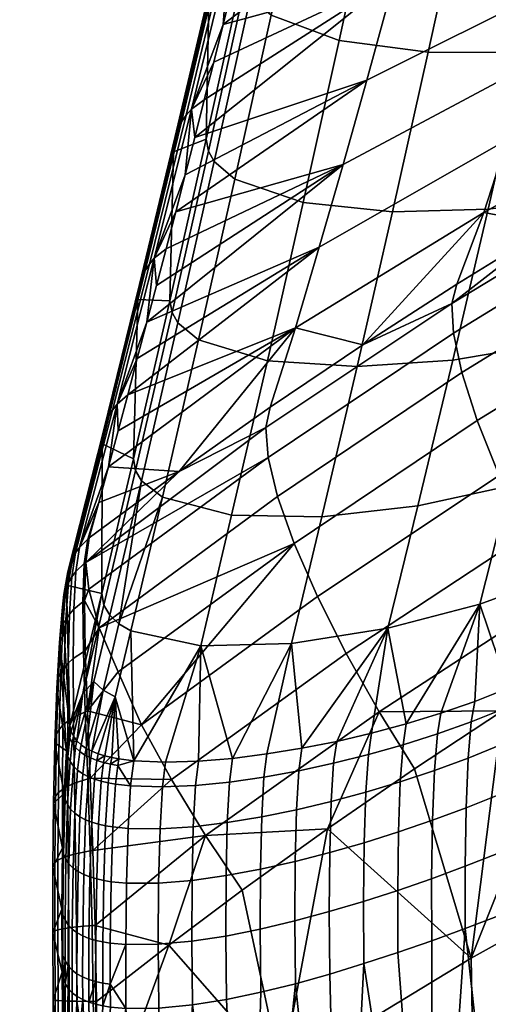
# Model space of a CAD drawing. Header units: millimetres. Extents: x -339 to 339, y -344 to 316.
# Tile 17 of 98: x -232 to -201, y 84 to 149. Entities that reach past the tile are written whole.
import ezdxf

# ---------------------------------------------------------------- set-up
doc = ezdxf.new("R2010")
doc.units = ezdxf.units.MM
doc.header["$MEASUREMENT"] = 0
for name, color, linetype in [('kolecka', 250, 'Continuous'), ('kryt', 7, 'Continuous'), ('sedak', 22, 'Continuous')]:
    doc.layers.add(name, color=color, linetype=linetype)

msp = doc.modelspace()

# ---------------------------------------------------------------- meshes
at = {"layer": 'kolecka'}
mesh = msp.add_polyface(dxfattribs=at)
corners = [(-331.775, -52.977, 25.325), (-296.019, -52.976, 24.883), (-331.679, -52.976, 24.883), (-211.969, 257.281, 33.749), (-211.969, 259.022, 26.578), (-211.969, 256, 26.19), (-211.969, 258.799, 37.702), (-211.969, 260.602, 34.225), (-211.969, 260.858, 41.401), (-211.969, 262.78, 38.816), (-209.246, 257.994, 40.697), (-209.579, 259.51, 44.287), (-211.004, 261.429, 44.538), (-210.802, 259.438, 41.024), (-208.912, 256.72, 36.953), (-210.599, 257.777, 37.301), (-208.579, 255.751, 33.067), (-210.396, 256.53, 33.384), (-208.246, 255.103, 29.083), (-210.193, 255.721, 29.334), (-211.969, 258.799, 37.702), (-211.969, 260.858, 41.401), (-211.969, 257.281, 33.749), (-211.969, 263.349, 44.827), (-209.99, 255.365, 25.213), (-211.907, 255.958, 25.397), (-211.689, 255.888, 24.514), (-211.325, 255.794, 23.69), (-211.969, 256, 26.19), (-210.827, 255.675, 22.942), (-210.207, 255.531, 22.289), (-209.487, 255.365, 21.754), (-208.695, 255.182, 21.355), (-211.213, 258.976, 23.907), (-210.995, 258.929, 23.579), (-211.325, 255.794, 23.69), (-210.827, 255.675, 22.942), (-210.506, 258.742, 22.982), (-209.965, 258.459, 22.472), (-209.396, 258.111, 22.054), (-210.207, 255.531, 22.289), (-211.827, 258.979, 25.382), (-211.907, 255.958, 25.397), (-211.934, 258.994, 25.975), (-211.408, 258.986, 24.255), (-211.689, 255.888, 24.514), (-211.652, 258.977, 24.807), (-209.487, 255.365, 21.754), (-204.969, 261.393, 29.546), (-215.969, 261.077, 27.243), (-215.969, 260.976, 24.996), (-204.969, 260.976, 24.996), (-215.969, 261.077, 22.75), (-215.969, 261.393, 20.447), (-204.969, 261.393, 20.447), (-215.969, 261.393, 29.546), (-217.073, 261.186, 24.997), (-217.073, 261.663, 20.161), (-217.073, 261.663, 29.833)]
mesh.append_faces([[corners[k] for k in face] for face in [(0, 1, 2, 2), (3, 4, 5, 5), (3, 6, 7, 7), (7, 4, 3, 3), (6, 8, 9, 9), (7, 6, 9, 9), (10, 11, 12, 13), (14, 10, 13, 15), (16, 14, 15, 17), (18, 16, 17, 19), (20, 15, 13, 21), (22, 17, 15, 20), (12, 23, 21, 13), (19, 17, 22, 22), (24, 25, 26, 26), (26, 27, 24, 24), (28, 25, 24, 24), (27, 29, 24, 24), (24, 29, 30, 30), (30, 31, 24, 24), (19, 28, 24, 24), (19, 22, 28, 28), (32, 24, 31, 31), (33, 34, 35, 35), (36, 37, 38, 38), (37, 35, 34, 34), (38, 39, 40, 40), (41, 42, 43, 43), (43, 5, 4, 4), (33, 35, 44, 44), (45, 46, 44, 44), (46, 42, 41, 41), (39, 47, 40, 40), (42, 5, 43, 43), (45, 42, 46, 46), (36, 35, 37, 37), (40, 36, 38, 38), (45, 44, 35, 35), (48, 49, 50, 51), (51, 52, 53, 54), (48, 55, 49, 49), (52, 51, 50, 50), (56, 52, 50, 50), (57, 53, 52, 56), (56, 50, 49, 49), (49, 58, 56, 56)]])
at = {"layer": 'kryt'}
mesh = msp.add_polyface(dxfattribs=at)
corners = [(-158.775, 75.704, 416.879), (-154, 81.939, 415.63), (-145.104, 77.299, 411.306), (-149.541, 71.369, 412.424), (-162.715, 68.903, 418.027), (-153.196, 64.92, 413.45), (-171.824, 72.785, 423.14), (-167.618, 79.913, 421.867), (-180.248, 76.438, 428.556), (-175.799, 83.861, 427.159), (-156.052, 58.075, 414.348), (-143.301, 60.851, 409.448), (-145.916, 54.415, 410.239), (-165.798, 61.671, 419.035), (-175.121, 65.186, 424.261), (-183.738, 68.507, 429.789), (-192.496, 71.957, 436.147), (-188.813, 80.223, 434.793), (-158.119, 50.956, 415.091), (-147.804, 47.73, 410.889), (-168.035, 54.135, 419.874), (-177.518, 57.255, 425.199), (-186.277, 60.212, 430.824), (-195.177, 63.294, 437.287), (-169.475, 46.417, 420.525), (-159.444, 43.673, 415.662), (-179.062, 49.118, 425.931), (-187.916, 51.688, 431.638), (-196.905, 54.376, 438.189), (-188.715, 43.059, 432.216), (-179.814, 40.896, 426.445), (-197.748, 45.328, 438.837), (-163.574, 85.102, 420.733), (-171.636, 85, 425), (-165, 85, 421.438), (-182.993, 85, 431.847), (-199.396, 80.28, 442.624), (-197.034, 85, 441.754), (-203.146, 70.285, 444.171), (-201.432, 75.37, 443.431), (-192.439, 85, 438.326), (-187.76, 85, 435.023), (-206.848, 48.456, 446.336), (-206.39, 54.11, 445.925), (-205.622, 59.642, 445.423), (-204.542, 65.038, 444.836), (-206.188, 56.111, 449.963), (-205.622, 59.642, 445.423), (-206.39, 54.11, 445.925), (-206.704, 50.995, 450.286), (-206.848, 48.456, 446.336), (-205.404, 61.188, 449.574), (-206.963, 45.855, 450.542), (-204.542, 65.038, 444.836), (-204.338, 66.209, 449.116), (-203.146, 70.285, 444.171), (-201.37, 75.863, 448.017), (-199.396, 80.28, 442.624), (-201.432, 75.37, 443.431), (-199.447, 80.503, 447.376), (-197.034, 85, 441.754), (-202.998, 71.093, 448.598)]
mesh.append_faces([[corners[k] for k in face] for face in [(0, 1, 2, 3), (4, 0, 3, 5), (6, 7, 0, 4), (8, 9, 7, 6), (10, 5, 11, 12), (13, 4, 5, 10), (14, 6, 4, 13), (15, 8, 6, 14), (16, 17, 8, 15), (18, 10, 12, 19), (20, 13, 10, 18), (21, 14, 13, 20), (22, 15, 14, 21), (23, 16, 15, 22), (24, 20, 18, 25), (26, 21, 20, 24), (27, 22, 21, 26), (28, 23, 22, 27), (29, 27, 26, 30), (31, 28, 27, 29), (0, 32, 1, 1), (32, 0, 7, 7), (33, 34, 7, 7), (7, 9, 33, 33), (8, 35, 9, 9), (34, 32, 7, 7), (36, 37, 17, 17), (8, 17, 35, 35), (16, 23, 38, 39), (17, 16, 39, 36), (40, 41, 17, 17), (28, 31, 42, 43), (23, 28, 44, 45), (23, 45, 38, 38), (28, 43, 44, 44), (46, 47, 48, 48), (49, 48, 50, 50), (48, 49, 46, 46), (47, 46, 51, 51), (49, 50, 52, 52), (51, 53, 47, 47), (54, 55, 53, 53), (56, 57, 58, 58), (59, 60, 57, 57), (61, 58, 55, 55), (55, 54, 61, 61), (57, 56, 59, 59), (56, 58, 61, 61), (51, 54, 53, 53)]])
at = {"layer": 'sedak'}
mesh = msp.add_polyface(dxfattribs=at)
corners = [(-194.465, 157.835, 596.086), (-206.867, 152.073, 597.794), (-205.033, 159.047, 627.113), (-192.646, 164.447, 625.695), (-196.299, 151.491, 566.432), (-208.717, 145.286, 568.441), (-183.572, 157.323, 564.543), (-181.777, 163.25, 594.478), (-197.854, 146.338, 541.406), (-210.286, 139.702, 543.673), (-185.096, 152.577, 539.274), (-172.036, 158.406, 537.281), (-170.563, 162.774, 562.776), (-186.623, 148.039, 513.978), (-199.414, 141.352, 516.355), (-173.514, 154.286, 511.756), (-188.154, 143.688, 488.659), (-200.978, 136.518, 491.283), (-174.996, 150.387, 486.207), (-183.633, 143.016, 463.213), (-190.088, 139.401, 464.409), (-196.465, 135.657, 465.648), (-177.105, 146.501, 462.06), (-170.275, 149.969, 460.913), (-190.443, 138.179, 459.921), (-177.482, 145.347, 457.491), (-177.477, 143.452, 452.922), (-190.396, 136.253, 455.445), (-192.264, 147.699, 672.91), (-186.8, 148.764, 672.804), (-184.438, 159.26, 712.602), (-189.904, 158.305, 712.795), (-198.337, 147.101, 672.64), (-195.973, 157.832, 712.664), (-204.649, 147.12, 672.004), (-202.276, 157.983, 712.202), (-194.613, 137.537, 632.907), (-189.156, 138.769, 632.877), (-200.688, 136.752, 632.514), (-207.012, 136.578, 631.719), (-181.6, 150.275, 672.334), (-177.713, 151.645, 671.782), (-176.523, 156.73, 691.675), (-179.232, 160.67, 712.088), (-175.339, 161.968, 711.529), (-183.973, 140.437, 632.437), (-180.104, 141.922, 631.886), (-178.906, 146.711, 651.852), (-181.304, 137.274, 611.886), (-160.283, 149.699, 631.769)]
mesh.append_faces([[corners[k] for k in face] for face in [(0, 1, 2, 3), (4, 5, 1, 0), (6, 4, 0, 7), (8, 9, 5, 4), (10, 8, 4, 6), (11, 10, 6, 12), (13, 14, 8, 10), (15, 13, 10, 11), (16, 17, 14, 13), (18, 16, 13, 15), (19, 16, 18, 18), (20, 21, 16, 16), (18, 22, 19, 19), (20, 16, 19, 19), (18, 23, 22, 22), (24, 25, 26, 27), (25, 24, 20, 19), (19, 22, 25, 25), (28, 29, 30, 31), (32, 28, 31, 33), (34, 32, 33, 35), (36, 37, 29, 28), (38, 36, 28, 32), (39, 38, 32, 34), (40, 41, 42, 42), (43, 42, 44, 44), (45, 46, 47, 47), (40, 47, 41, 41), (40, 43, 30, 29), (40, 42, 43, 43), (29, 37, 45, 40), (47, 40, 45, 45), (48, 49, 46, 46)]])
mesh = msp.add_polyface(dxfattribs=at)
corners = [(-219.161, 150.489, 632.271), (-216.929, 152.258, 669.013), (-216.816, 160.658, 671.887), (-219.331, 141.364, 628.372), (-221.512, 140.527, 592.603), (-217.591, 151.479, 621.345), (-216.97, 154.005, 631.247), (-205.033, 159.047, 627.113), (-206.867, 152.073, 597.794), (-218.214, 148.966, 611.44), (-220.096, 141.493, 581.71), (-219.467, 143.972, 591.623), (-218.84, 146.463, 601.533), (-208.717, 145.286, 568.441), (-220.727, 139.025, 571.795), (-220.673, 142.959, 591.95), (-218.269, 152.998, 631.582), (-217.89, 153.391, 631.46), (-220.32, 143.351, 591.831), (-220.972, 142.525, 592.076), (-218.587, 152.558, 631.713), (-221.209, 142.056, 592.206), (-218.84, 152.08, 631.849), (-221.382, 141.561, 592.339), (-219.023, 151.57, 631.989), (-216.352, 156.541, 641.146), (-216.674, 161.777, 671.589), (-210.538, 147.898, 671.079), (-204.649, 147.12, 672.004), (-202.276, 157.983, 712.202), (-208.154, 158.885, 711.46), (-215.048, 149.569, 670.01), (-212.654, 160.648, 710.538), (-216.406, 150.779, 669.486), (-214.01, 161.884, 710.058), (-212.918, 137.178, 630.625), (-207.012, 136.578, 631.719), (-217.443, 138.719, 629.42), (-218.807, 139.893, 628.856), (-219.187, 140.59, 628.601), (-216.784, 151.484, 669.241)]
mesh.append_faces([[corners[k] for k in face] for face in [(0, 1, 2, 2), (3, 1, 0, 0), (0, 4, 3, 3), (5, 6, 7, 7), (7, 8, 9, 9), (8, 10, 11, 11), (8, 11, 12, 12), (8, 12, 9, 9), (13, 10, 8, 8), (14, 10, 13, 13), (9, 5, 7, 7), (15, 16, 17, 18), (19, 20, 16, 15), (21, 22, 20, 19), (23, 24, 22, 21), (6, 17, 25, 25), (5, 17, 6, 6), (12, 18, 9, 9), (10, 18, 11, 11), (11, 18, 12, 12), (9, 17, 5, 5), (10, 14, 18, 18), (9, 18, 17, 17), (2, 26, 24, 0), (23, 4, 0, 24), (27, 28, 29, 30), (31, 27, 30, 32), (33, 31, 32, 34), (35, 36, 28, 27), (37, 35, 27, 31), (38, 37, 31, 33), (39, 38, 33, 40), (39, 40, 1, 3)]])
mesh = msp.add_polyface(dxfattribs=at)
corners = [(-199.414, 141.352, 516.355), (-211.86, 134.239, 518.883), (-210.286, 139.702, 543.673), (-197.854, 146.338, 541.406), (-200.978, 136.518, 491.283), (-213.437, 128.89, 494.074), (-221.358, 136.568, 561.877), (-208.717, 145.286, 568.441), (-223.261, 129.27, 532.105), (-208.974, 127.78, 468.255), (-188.154, 143.688, 488.659), (-196.465, 135.657, 465.648), (-221.133, 119.387, 471.031), (-215.099, 123.648, 469.622), (-202.761, 131.783, 466.93), (-201.412, 122.76, 450.26), (-188.953, 130.386, 447.374), (-187.581, 126.656, 444.18), (-199.955, 119.132, 447.128), (-202.437, 125.94, 453.993), (-189.902, 133.631, 451.191), (-202.992, 128.543, 458.15), (-190.396, 136.253, 455.445), (-203.087, 130.495, 462.529), (-190.443, 138.179, 459.921), (-213.518, 114.641, 453.334), (-211.979, 111.123, 450.265), (-214.616, 117.749, 456.98), (-215.237, 120.326, 461.036), (-215.385, 122.298, 465.313), (-190.088, 139.401, 464.409), (-203.023, 126.766, 592.292), (-196.946, 127.793, 592.796), (-194.613, 137.537, 632.907), (-200.688, 136.752, 632.514), (-209.362, 126.343, 591.352), (-207.012, 136.578, 631.719), (-215.292, 126.718, 590.102), (-212.918, 137.178, 630.625), (-219.84, 128.094, 588.769), (-217.443, 138.719, 629.42), (-199.257, 118.445, 552.589), (-193.829, 120.162, 552.682), (-191.502, 129.245, 592.832), (-205.337, 117.125, 551.984), (-211.696, 116.405, 550.909), (-217.657, 116.51, 549.514), (-201.235, 110.63, 517.64), (-195.826, 112.606, 517.779), (-207.319, 109.026, 516.953)]
mesh.append_faces([[corners[k] for k in face] for face in [(0, 1, 2, 3), (4, 5, 1, 0), (6, 7, 2, 2), (1, 8, 2, 2), (9, 5, 4, 4), (10, 11, 4, 4), (12, 5, 13, 13), (14, 4, 11, 11), (9, 4, 14, 14), (13, 5, 9, 9), (15, 16, 17, 18), (19, 20, 16, 15), (21, 22, 20, 19), (23, 24, 22, 21), (25, 15, 18, 26), (27, 19, 15, 25), (28, 21, 19, 27), (29, 23, 21, 28), (30, 24, 11, 11), (14, 11, 23, 23), (23, 11, 24, 24), (23, 9, 14, 14), (23, 29, 13, 9), (31, 32, 33, 34), (35, 31, 34, 36), (37, 35, 36, 38), (39, 37, 38, 40), (41, 42, 43, 32), (44, 41, 32, 31), (45, 44, 31, 35), (46, 45, 35, 37), (47, 48, 42, 41), (49, 47, 41, 44)]])
mesh = msp.add_polyface(dxfattribs=at)
corners = [(-221.739, 130.688, 587.673), (-219.331, 141.364, 628.372), (-221.512, 140.527, 592.603), (-224.152, 120.231, 546.918), (-223.866, 130.771, 552.883), (-213.437, 128.89, 494.074), (-225.167, 122.08, 502.307), (-224.531, 124.464, 512.242), (-211.86, 134.239, 518.883), (-223.896, 126.861, 522.175), (-210.286, 139.702, 543.673), (-223.261, 129.27, 532.105), (-222.626, 131.691, 542.031), (-221.991, 134.124, 551.955), (-208.717, 145.286, 568.441), (-221.358, 136.568, 561.877), (-220.727, 139.025, 571.795), (-223.096, 133.111, 552.271), (-220.673, 142.959, 591.95), (-220.32, 143.351, 591.831), (-222.772, 133.498, 552.157), (-223.369, 132.685, 552.39), (-220.972, 142.525, 592.076), (-223.588, 132.23, 552.513), (-221.209, 142.056, 592.206), (-223.747, 131.754, 552.638), (-221.382, 141.561, 592.339), (-225.53, 123.458, 512.544), (-225.237, 123.838, 512.436), (-225.777, 123.045, 512.656), (-225.975, 122.607, 512.772), (-226.118, 122.152, 512.888), (-226.226, 121.221, 513.114), (-221.212, 129.225, 588.167), (-219.84, 128.094, 588.769), (-217.443, 138.719, 629.42), (-218.807, 139.893, 628.856), (-221.594, 129.913, 587.904), (-219.187, 140.59, 628.601), (-224.005, 119.453, 547.151)]
mesh.append_faces([[corners[k] for k in face] for face in [(0, 1, 2, 2), (3, 0, 4, 4), (2, 4, 0, 0), (5, 6, 7, 7), (8, 7, 9, 9), (10, 11, 12, 12), (10, 12, 13, 13), (11, 8, 9, 9), (14, 15, 16, 16), (15, 10, 13, 13), (8, 5, 7, 7), (17, 18, 19, 20), (21, 22, 18, 17), (23, 24, 22, 21), (25, 26, 24, 23), (27, 17, 20, 28), (29, 21, 17, 27), (30, 23, 21, 29), (31, 25, 23, 30), (20, 15, 13, 13), (12, 20, 13, 13), (9, 28, 11, 11), (7, 28, 9, 9), (11, 20, 12, 12), (20, 16, 15, 15), (11, 28, 20, 20), (20, 19, 16, 16), (25, 4, 2, 26), (31, 32, 4, 25), (33, 34, 35, 36), (37, 33, 36, 38), (1, 0, 37, 38), (39, 37, 0, 3)]])
mesh = msp.add_polyface(dxfattribs=at)
corners = [(-226.249, 111.335, 511.517), (-224.152, 120.231, 546.918), (-226.226, 121.221, 513.114), (-223.866, 130.771, 552.883), (-228.589, 111.879, 473.296), (-213.437, 128.89, 494.074), (-225.803, 119.707, 492.369), (-225.167, 122.08, 502.307), (-221.133, 119.387, 471.031), (-226.438, 117.346, 482.428), (-227.073, 114.998, 472.483), (-215.237, 120.326, 461.036), (-214.616, 117.749, 456.98), (-226.414, 109.063, 460.149), (-227.103, 111.605, 464.101), (-215.385, 122.298, 465.313), (-227.305, 113.375, 467.736), (-213.518, 114.641, 453.334), (-215.099, 123.648, 469.622), (-227.972, 114.007, 472.769), (-225.53, 123.458, 512.544), (-225.237, 123.838, 512.436), (-227.71, 114.375, 472.669), (-228.192, 113.61, 472.874), (-225.777, 123.045, 512.656), (-228.368, 113.192, 472.98), (-225.975, 122.607, 512.772), (-228.495, 112.759, 473.087), (-226.118, 122.152, 512.888), (-224.531, 124.464, 512.242), (-227.174, 114.919, 472.509), (-227.406, 113.299, 467.774), (-227.952, 112.779, 468.028), (-222.238, 117.692, 548.061), (-217.657, 116.51, 549.514), (-215.292, 126.718, 590.102), (-219.84, 128.094, 588.769), (-223.62, 118.773, 547.424), (-221.212, 129.225, 588.167), (-224.005, 119.453, 547.151), (-221.594, 129.913, 587.904), (-225.11, 109.316, 512.35), (-226.102, 110.553, 511.751), (-225.713, 109.882, 512.031)]
mesh.append_faces([[corners[k] for k in face] for face in [(0, 1, 2, 2), (3, 2, 1, 1), (4, 0, 2, 2), (5, 6, 7, 7), (8, 9, 6, 6), (9, 8, 10, 10), (5, 8, 6, 6), (11, 12, 13, 14), (15, 11, 16, 16), (11, 14, 16, 16), (13, 12, 17, 17), (8, 18, 15, 15), (16, 8, 15, 15), (8, 16, 10, 10), (19, 20, 21, 22), (23, 24, 20, 19), (25, 26, 24, 23), (27, 28, 26, 25), (7, 21, 29, 29), (9, 22, 6, 6), (30, 9, 10, 10), (10, 16, 31, 30), (6, 21, 7, 7), (30, 22, 9, 9), (31, 32, 22, 30), (2, 28, 27, 4), (22, 21, 6, 6), (33, 34, 35, 36), (37, 33, 36, 38), (39, 37, 38, 40), (37, 41, 33, 33), (42, 43, 37, 39), (42, 39, 1, 0)]])
mesh = msp.add_polyface(dxfattribs=at)
corners = [(-227.195, 103.56, 456.552), (-225.165, 106.154, 456.659), (-223.626, 102.636, 453.59), (-226.414, 109.063, 460.149), (-213.518, 114.641, 453.334), (-211.979, 111.123, 450.265), (-227.013, 99.104, 454.239), (-227.333, 107.531, 459.627), (-227.383, 110.852, 463.394), (-227.305, 113.375, 467.736), (-227.103, 111.605, 464.101), (-227.493, 110.779, 463.447), (-227.406, 113.299, 467.774), (-227.34, 103.503, 456.632), (-227.459, 107.464, 459.695), (-224.318, 108.849, 512.699), (-219.701, 107.855, 514.252), (-217.657, 116.51, 549.514), (-222.238, 117.692, 548.061), (-225.11, 109.316, 512.35), (-223.62, 118.773, 547.424), (-225.713, 109.882, 512.031), (-226.761, 105.498, 494.32), (-226.154, 104.942, 494.645), (-225.358, 104.49, 495.002), (-224.118, 100.259, 480.876), (-227.27, 101.081, 478.323), (-226.892, 100.888, 478.738), (-217.609, 100.42, 483.743), (-213.703, 108.014, 515.767), (-226.102, 110.553, 511.751), (-227.499, 104.719, 488.16), (-226.249, 111.335, 511.517), (-219.851, 100.23, 482.967), (-222.031, 100.164, 482.015), (-227.606, 101.31, 477.89), (-227.894, 101.579, 477.44), (-226.479, 100.727, 479.135), (-226.04, 100.592, 479.515), (-228.351, 102.604, 476.074)]
mesh.append_faces([[corners[k] for k in face] for face in [(0, 1, 2, 2), (1, 0, 3, 3), (4, 1, 3, 3), (4, 2, 1, 1), (4, 5, 2, 2), (6, 0, 2, 2), (7, 3, 0, 0), (8, 3, 7, 7), (9, 10, 8, 8), (10, 3, 8, 8), (9, 8, 11, 12), (7, 0, 13, 14), (8, 7, 14, 11), (15, 16, 17, 18), (19, 20, 21, 21), (18, 19, 15, 15), (22, 23, 19, 21), (23, 24, 15, 19), (16, 15, 25, 25), (15, 24, 25, 25), (26, 23, 22, 22), (23, 27, 24, 24), (28, 29, 16, 16), (21, 30, 31, 22), (31, 30, 32, 32), (28, 16, 33, 33), (34, 16, 25, 25), (33, 16, 34, 34), (22, 35, 26, 26), (26, 27, 23, 23), (22, 36, 35, 35), (37, 38, 24, 24), (22, 31, 36, 36), (32, 39, 31, 31)]])
mesh = msp.add_polyface(dxfattribs=at)
corners = [(-201.824, 87.195, 444.694), (-205.573, 99.722, 445.377), (-199.745, 103.563, 443.782), (-210.072, 107.353, 447.89), (-198.138, 115.224, 444.72), (-196.061, 111.22, 443.093), (-207.9, 103.5, 446.264), (-211.979, 111.123, 450.265), (-199.955, 119.132, 447.128), (-221.64, 99.013, 451.249), (-219.383, 95.319, 449.622), (-223.626, 102.636, 453.59), (-211.314, 95.767, 447.018), (-213.703, 108.014, 515.767), (-207.319, 109.026, 516.953), (-205.337, 117.125, 551.984), (-211.696, 116.405, 550.909), (-219.701, 107.855, 514.252), (-217.657, 116.51, 549.514), (-208.399, 102.08, 485.343), (-206.104, 102.699, 485.454), (-201.235, 110.63, 517.64), (-210.709, 101.542, 485.135), (-201.583, 104.191, 485.465), (-199.372, 105.069, 485.386), (-203.827, 103.402, 485.488), (-213.022, 101.084, 484.812), (-215.331, 100.71, 484.353), (-217.609, 100.42, 483.743), (-204.246, 99.625, 478.142), (-202.012, 100.443, 478.083), (-201.812, 102.845, 481.477), (-204.052, 102.042, 481.513), (-206.506, 98.874, 478.132), (-206.321, 101.318, 481.485), (-208.784, 98.191, 478.038), (-208.61, 100.671, 481.376), (-211.074, 97.573, 477.85), (-210.912, 100.098, 481.172), (-213.371, 97.025, 477.555), (-213.219, 99.601, 480.856), (-202.146, 97.151, 475.573), (-199.943, 98.036, 475.409), (-199.807, 101.33, 477.955), (-204.373, 96.324, 475.662), (-215.522, 99.186, 480.411), (-217.801, 98.856, 479.822)]
mesh.append_faces([[corners[k] for k in face] for face in [(0, 1, 2, 2), (3, 4, 5, 6), (7, 8, 4, 3), (9, 3, 6, 10), (11, 7, 3, 9), (12, 6, 1, 1), (1, 6, 2, 2), (13, 14, 15, 16), (17, 13, 16, 18), (19, 20, 14, 14), (14, 20, 21, 21), (22, 19, 14, 14), (23, 24, 21, 21), (21, 20, 25, 25), (25, 23, 21, 21), (26, 13, 27, 27), (27, 13, 28, 28), (26, 14, 13, 13), (14, 26, 22, 22), (29, 30, 31, 32), (33, 29, 32, 34), (35, 33, 34, 36), (37, 35, 36, 38), (39, 37, 38, 40), (41, 42, 43, 30), (44, 41, 30, 29), (25, 32, 31, 23), (20, 34, 32, 25), (22, 38, 36, 19), (19, 36, 34, 20), (27, 45, 40, 26), (28, 46, 45, 27), (26, 40, 38, 22)]])
mesh = msp.add_polyface(dxfattribs=at)
corners = [(-201.824, 87.195, 444.694), (-199.745, 103.563, 443.782), (-193.833, 107.29, 442.234), (-196.061, 111.22, 443.093), (-183.885, 118.472, 440.113), (-187.84, 110.902, 440.733), (-207.9, 103.5, 446.264), (-190.236, 115.25, 517.318), (-195.072, 107.081, 485.013), (-192.997, 108.195, 484.711), (-190.957, 109.365, 484.336), (-195.826, 112.606, 517.779), (-199.372, 105.069, 485.386), (-201.235, 110.63, 517.64), (-197.2, 106.034, 485.241), (-193.415, 104.395, 477.113), (-191.375, 105.555, 476.696), (-191.186, 107.995, 480.247), (-193.225, 106.829, 480.637), (-195.498, 103.305, 477.468), (-195.302, 105.725, 480.96), (-197.631, 102.283, 477.752), (-197.431, 104.689, 481.211), (-199.807, 101.33, 477.955), (-199.604, 103.728, 481.38), (-202.012, 100.443, 478.083), (-201.812, 102.845, 481.477), (-193.544, 101.052, 474.448), (-191.504, 102.2, 473.999), (-195.631, 99.98, 474.841), (-197.767, 98.977, 475.165), (-199.943, 98.036, 475.409), (-193.604, 97.088, 472.847), (-191.562, 98.212, 472.372), (-195.693, 96.046, 473.273), (-189.09, 109.831, 481.305), (-188.938, 110.553, 483.905), (-201.583, 104.191, 485.465), (-189.229, 108.684, 478.854), (-189.35, 107.122, 476.647), (-189.52, 102.944, 473.254), (-189.447, 105.19, 474.758), (-189.564, 100.46, 472.18), (-189.58, 97.823, 471.563)]
mesh.append_faces([[corners[k] for k in face] for face in [(0, 1, 2, 2), (3, 4, 5, 2), (1, 3, 2, 2), (1, 6, 3, 3), (7, 8, 9, 9), (9, 10, 7, 7), (8, 7, 11, 11), (12, 11, 13, 13), (14, 11, 12, 12), (11, 14, 8, 8), (15, 16, 17, 18), (19, 15, 18, 20), (21, 19, 20, 22), (23, 21, 22, 24), (25, 23, 24, 26), (27, 28, 16, 15), (29, 27, 15, 19), (30, 29, 19, 21), (31, 30, 21, 23), (32, 33, 28, 27), (34, 32, 27, 29), (35, 36, 10, 10), (8, 20, 18, 9), (9, 18, 17, 10), (12, 24, 22, 14), (14, 22, 20, 8), (37, 26, 24, 12), (35, 10, 17, 17), (38, 17, 16, 39), (38, 35, 17, 17), (28, 40, 41, 41), (33, 42, 40, 28), (33, 43, 42, 42), (41, 16, 28, 28)]])
mesh = msp.add_polyface(dxfattribs=at)
corners = [(-228.351, 102.604, 476.074), (-228.832, 110.42, 469.15), (-229.042, 108.093, 465.418), (-229.214, 105.042, 462.247), (-228.571, 100.928, 472.259), (-228.589, 111.879, 473.296), (-226.249, 111.335, 511.517), (-229.342, 101.442, 459.711), (-228.218, 112.429, 468.195), (-227.972, 114.007, 472.769), (-227.71, 114.375, 472.669), (-227.952, 112.779, 468.028), (-228.441, 112.054, 468.373), (-228.192, 113.61, 472.874), (-228.618, 111.659, 468.56), (-228.368, 113.192, 472.98), (-228.744, 111.251, 468.754), (-228.495, 112.759, 473.087), (-228.379, 109.962, 464.031), (-228.088, 110.288, 463.798), (-228.623, 109.614, 464.281), (-228.816, 109.248, 464.548), (-228.953, 108.869, 464.827), (-228.465, 106.726, 460.434), (-228.134, 107.019, 460.14), (-228.743, 106.414, 460.753), (-228.962, 106.086, 461.094), (-229.116, 105.746, 461.457), (-228.494, 102.876, 457.503), (-228.115, 103.125, 457.156), (-228.812, 102.612, 457.879), (-229.061, 102.333, 458.288), (-229.235, 102.043, 458.728), (-227.493, 110.779, 463.447), (-227.406, 113.299, 467.774), (-227.34, 103.503, 456.632), (-227.459, 107.464, 459.695), (-227.499, 104.719, 488.16), (-228.276, 102.229, 476.522), (-228.12, 101.886, 476.98), (-227.894, 101.579, 477.44), (-228.359, 101.787, 475.106)]
mesh.append_faces([[corners[k] for k in face] for face in [(0, 1, 2, 2), (2, 3, 4, 4), (1, 0, 5, 5), (0, 6, 5, 5), (3, 7, 4, 4), (0, 2, 4, 4), (8, 9, 10, 11), (12, 13, 9, 8), (14, 15, 13, 12), (16, 17, 15, 14), (18, 8, 11, 19), (20, 12, 8, 18), (21, 14, 12, 20), (22, 16, 14, 21), (23, 18, 19, 24), (25, 20, 18, 23), (26, 21, 20, 25), (27, 22, 21, 26), (28, 23, 24, 29), (30, 25, 23, 28), (31, 26, 25, 30), (32, 27, 26, 31), (33, 19, 11, 34), (35, 29, 24, 36), (36, 24, 19, 33), (16, 1, 5, 17), (22, 2, 1, 16), (32, 7, 3, 27), (27, 3, 2, 22), (37, 0, 38, 38), (37, 38, 39, 39), (37, 39, 40, 40), (0, 41, 38, 38)]])
mesh = msp.add_polyface(dxfattribs=at)
corners = [(-211.314, 95.767, 447.018), (-205.573, 99.722, 445.377), (-201.824, 87.195, 444.694), (-193.833, 107.29, 442.234), (-188.922, 94.374, 441.253), (-219.383, 95.319, 449.622), (-216.966, 91.701, 448.705), (-207.9, 103.5, 446.264), (-189.481, 86.07, 471.588), (-189.567, 95.125, 471.397), (-191.549, 93.931, 471.895), (-215.665, 96.556, 477.136), (-213.371, 97.025, 477.555), (-213.219, 99.601, 480.856), (-215.522, 99.186, 480.411), (-217.942, 96.172, 476.582), (-217.801, 98.856, 479.822), (-206.625, 95.555, 475.674), (-204.373, 96.324, 475.662), (-204.246, 99.625, 478.142), (-206.506, 98.874, 478.132), (-208.893, 94.844, 475.601), (-208.784, 98.191, 478.038), (-211.172, 94.191, 475.434), (-211.074, 97.573, 477.85), (-213.459, 93.603, 475.164), (-215.745, 93.09, 474.778), (-218.021, 92.664, 474.264), (-197.831, 95.073, 473.631), (-195.693, 96.046, 473.273), (-195.631, 99.98, 474.841), (-197.767, 98.977, 475.165), (-200.01, 94.156, 473.91), (-199.943, 98.036, 475.409), (-202.209, 93.285, 474.104), (-202.146, 97.151, 475.573), (-204.433, 92.461, 474.216), (-206.675, 91.685, 474.244), (-208.934, 90.959, 474.183), (-211.204, 90.284, 474.029), (-213.481, 89.668, 473.777), (-215.76, 89.125, 473.416), (-218.035, 88.67, 472.936), (-193.604, 97.088, 472.847), (-193.591, 92.839, 472.38), (-191.562, 98.212, 472.372), (-197.828, 90.899, 473.196), (-195.686, 91.834, 472.821), (-200.009, 90.013, 473.492), (-204.425, 88.351, 473.82), (-202.207, 89.164, 473.7), (-208.911, 86.844, 473.791), (-206.661, 87.576, 473.851), (-211.172, 86.154, 473.639), (-189.58, 97.823, 471.563)]
mesh.append_faces([[corners[k] for k in face] for face in [(0, 1, 2, 2), (2, 3, 4, 4), (5, 0, 6, 6), (5, 7, 0, 0), (8, 9, 10, 10), (11, 12, 13, 14), (15, 11, 14, 16), (17, 18, 19, 20), (21, 17, 20, 22), (23, 21, 22, 24), (25, 23, 24, 12), (26, 25, 12, 11), (27, 26, 11, 15), (28, 29, 30, 31), (32, 28, 31, 33), (34, 32, 33, 35), (36, 34, 35, 18), (37, 36, 18, 17), (38, 37, 17, 21), (39, 38, 21, 23), (40, 39, 23, 25), (41, 40, 25, 26), (42, 41, 26, 27), (43, 44, 10, 45), (28, 46, 47, 29), (32, 48, 46, 28), (29, 47, 44, 43), (36, 49, 50, 34), (38, 51, 52, 37), (37, 52, 49, 36), (39, 53, 51, 38), (34, 50, 48, 32), (10, 9, 54, 54), (54, 45, 10, 10)]])
mesh = msp.add_polyface(dxfattribs=at)
corners = [(-226.828, 94.326, 452.691), (-221.64, 99.013, 451.249), (-219.383, 95.319, 449.622), (-227.013, 99.104, 454.239), (-223.626, 102.636, 453.59), (-227.195, 103.56, 456.552), (-227.178, 99.061, 454.326), (-227.34, 103.503, 456.632), (-227.013, 94.298, 452.779), (-225.582, 100.481, 479.879), (-225.358, 104.49, 495.002), (-226.04, 100.592, 479.515), (-225.107, 100.389, 480.226), (-224.118, 100.259, 480.876), (-226.479, 100.727, 479.135), (-226.892, 100.888, 478.738), (-220.191, 95.894, 475.877), (-217.942, 96.172, 476.582), (-217.801, 98.856, 479.822), (-220.047, 98.628, 479.074), (-222.393, 95.749, 475.002), (-222.237, 98.529, 478.153), (-224.51, 95.779, 473.933), (-224.339, 98.597, 477.043), (-225.516, 95.884, 473.311), (-225.336, 98.717, 476.403), (-225.997, 95.966, 472.974), (-225.814, 98.805, 476.06), (-226.462, 96.072, 472.62), (-226.275, 98.914, 475.699), (-226.904, 96.202, 472.246), (-226.716, 99.047, 475.321), (-227.318, 96.363, 471.853), (-227.129, 99.208, 474.925), (-219.851, 100.23, 482.967), (-217.609, 100.42, 483.743), (-222.031, 100.164, 482.015), (-225.191, 99.95, 478.809), (-226.126, 100.152, 478.1), (-225.667, 100.041, 478.463), (-226.565, 100.285, 477.721), (-226.978, 100.446, 477.324), (-227.27, 101.081, 478.323), (-227.355, 100.639, 476.909)]
mesh.append_faces([[corners[k] for k in face] for face in [(0, 1, 2, 2), (1, 3, 4, 4), (0, 3, 1, 1), (5, 3, 6, 7), (3, 0, 8, 6), (9, 10, 11, 11), (12, 10, 9, 9), (13, 10, 12, 12), (14, 10, 15, 15), (16, 17, 18, 19), (20, 16, 19, 21), (22, 20, 21, 23), (24, 22, 23, 25), (26, 24, 25, 27), (28, 26, 27, 29), (30, 28, 29, 31), (32, 30, 31, 33), (34, 19, 18, 35), (36, 21, 19, 34), (13, 23, 21, 36), (37, 13, 12, 12), (11, 38, 39, 9), (9, 39, 12, 12), (38, 29, 27, 39), (14, 40, 11, 11), (40, 38, 11, 11), (38, 40, 31, 29), (15, 41, 40, 14), (27, 25, 37, 39), (37, 12, 39, 39), (37, 23, 13, 13), (42, 43, 41, 15), (23, 37, 25, 25), (31, 40, 41, 33)]])
mesh = msp.add_polyface(dxfattribs=at)
corners = [(-229.342, 101.442, 459.711), (-228.736, 98.087, 469.201), (-228.571, 100.928, 472.259), (-229.427, 97.46, 457.83), (-228.838, 94.476, 467.097), (-228.486, 98.577, 455.286), (-228.494, 102.876, 457.503), (-228.115, 103.125, 457.156), (-228.06, 98.77, 454.902), (-228.841, 98.371, 455.708), (-228.812, 102.612, 457.879), (-229.118, 98.154, 456.171), (-229.061, 102.333, 458.288), (-229.312, 97.928, 456.677), (-229.235, 102.043, 458.728), (-228.458, 93.978, 453.777), (-227.989, 94.107, 453.371), (-228.845, 93.839, 454.231), (-229.145, 93.693, 454.736), (-229.353, 93.541, 455.294), (-227.013, 94.298, 452.779), (-227.178, 99.061, 454.326), (-227.34, 103.503, 456.632), (-227.694, 96.557, 471.441), (-227.318, 96.363, 471.853), (-227.129, 99.208, 474.925), (-227.507, 99.401, 474.51), (-228.025, 96.789, 471.01), (-227.841, 99.632, 474.076), (-228.303, 97.061, 470.562), (-228.123, 99.902, 473.626), (-228.519, 97.372, 470.104), (-228.346, 100.211, 473.166), (-228.666, 97.715, 469.648), (-228.498, 100.554, 472.707), (-228.77, 94.103, 467.54), (-228.628, 93.757, 467.993), (-227.979, 101.137, 476.025), (-227.894, 101.579, 477.44), (-228.204, 101.445, 475.565), (-227.692, 100.868, 476.475), (-227.606, 101.31, 477.89), (-228.12, 101.886, 476.98), (-228.276, 102.229, 476.522), (-228.359, 101.787, 475.106), (-228.351, 102.604, 476.074), (-227.355, 100.639, 476.909), (-227.27, 101.081, 478.323), (-226.978, 100.446, 477.324)]
mesh.append_faces([[corners[k] for k in face] for face in [(0, 1, 2, 2), (3, 1, 0, 0), (3, 4, 1, 1), (5, 6, 7, 8), (9, 10, 6, 5), (11, 12, 10, 9), (13, 14, 12, 11), (15, 5, 8, 16), (17, 9, 5, 15), (18, 11, 9, 17), (19, 13, 11, 18), (20, 16, 8, 21), (21, 8, 7, 22), (0, 14, 13, 3), (23, 24, 25, 26), (27, 23, 26, 28), (29, 27, 28, 30), (31, 29, 30, 32), (33, 31, 32, 34), (35, 36, 31, 33), (37, 38, 39, 39), (38, 37, 40, 41), (39, 42, 43, 44), (38, 42, 39, 39), (2, 34, 44, 45), (44, 34, 32, 39), (41, 40, 46, 47), (46, 26, 25, 48), (26, 46, 40, 28), (28, 40, 37, 30), (37, 39, 32, 30), (33, 34, 2, 1), (1, 4, 35, 33)]])
mesh = msp.add_polyface(dxfattribs=at)
corners = [(-229.427, 97.46, 457.83), (-229.472, 93.232, 456.581), (-228.838, 94.476, 467.097), (-228.878, 90.452, 465.947), (-229.479, 88.874, 455.93), (-228.864, 86.274, 465.672), (-229.452, 84.467, 455.83), (-228.424, 89.207, 452.951), (-228.458, 93.978, 453.777), (-227.989, 94.107, 453.371), (-227.927, 89.268, 452.537), (-228.83, 89.142, 453.424), (-228.845, 93.839, 454.231), (-229.144, 89.075, 453.958), (-229.145, 93.693, 454.736), (-229.358, 89.006, 454.552), (-229.353, 93.541, 455.294), (-228.396, 84.366, 452.762), (-227.89, 84.355, 452.35), (-228.808, 84.379, 453.245), (-229.121, 84.396, 453.797), (-229.335, 84.416, 454.414), (-229.312, 97.928, 456.677), (-228.145, 93.168, 468.891), (-227.817, 92.933, 469.318), (-227.694, 96.557, 471.441), (-228.025, 96.789, 471.01), (-228.417, 93.444, 468.447), (-228.303, 97.061, 470.562), (-228.628, 93.757, 467.993), (-228.519, 97.372, 470.104), (-228.204, 89.124, 467.735), (-227.88, 88.884, 468.16), (-228.472, 89.406, 467.292), (-228.676, 89.725, 466.84), (-228.812, 90.076, 466.389), (-228.77, 94.103, 467.54), (-227.516, 85.966, 468.298), (-227.506, 88.683, 468.566), (-227.89, 86.171, 467.892), (-228.212, 86.417, 467.465), (-228.676, 87.028, 466.569), (-228.476, 86.704, 467.022), (-228.811, 87.383, 466.117), (-228.665, 85.535, 466.568), (-228.799, 85.893, 466.115)]
mesh.append_faces([[corners[k] for k in face] for face in [(0, 1, 2, 2), (3, 2, 1, 1), (4, 5, 3, 3), (6, 5, 4, 4), (1, 4, 3, 3), (7, 8, 9, 10), (11, 12, 8, 7), (13, 14, 12, 11), (15, 16, 14, 13), (17, 7, 10, 18), (19, 11, 7, 17), (20, 13, 11, 19), (21, 15, 13, 20), (15, 4, 1, 16), (21, 6, 4, 15), (16, 1, 0, 22), (23, 24, 25, 26), (27, 23, 26, 28), (29, 27, 28, 30), (31, 32, 24, 23), (33, 31, 23, 27), (34, 33, 27, 29), (35, 34, 29, 36), (37, 38, 32, 39), (31, 40, 39, 32), (2, 3, 35, 36), (33, 34, 41, 42), (33, 42, 40, 31), (34, 35, 43, 41), (35, 3, 43, 43), (44, 42, 41, 41), (45, 41, 43, 43), (3, 5, 43, 43)]])
mesh = msp.add_polyface(dxfattribs=at)
corners = [(-214.36, 79.567, 448.358), (-221.818, 88.064, 450.213), (-216.966, 91.701, 448.705), (-219.383, 95.319, 449.622), (-226.598, 84.344, 451.755), (-226.679, 89.368, 451.883), (-226.828, 94.326, 452.691), (-226.878, 89.356, 451.963), (-227.013, 94.298, 452.779), (-226.806, 84.345, 451.821), (-227.927, 89.268, 452.537), (-227.989, 94.107, 453.371), (-227.89, 84.355, 452.35), (-220.272, 92.347, 473.606), (-218.021, 92.664, 474.264), (-217.942, 96.172, 476.582), (-220.191, 95.894, 475.877), (-222.484, 92.166, 472.781), (-222.393, 95.749, 475.002), (-224.616, 92.168, 471.759), (-224.51, 95.779, 473.933), (-225.63, 92.263, 471.157), (-225.516, 95.884, 473.311), (-226.116, 92.343, 470.829), (-225.997, 95.966, 472.974), (-226.583, 92.446, 470.482), (-226.462, 96.072, 472.62), (-227.027, 92.576, 470.114), (-226.904, 96.202, 472.246), (-227.441, 92.737, 469.726), (-227.318, 96.363, 471.853), (-227.817, 92.933, 469.318), (-227.694, 96.557, 471.441), (-220.29, 88.326, 472.32), (-218.035, 88.67, 472.936), (-222.513, 88.122, 471.542), (-224.661, 88.109, 470.562), (-225.685, 88.201, 469.977), (-226.174, 88.28, 469.656), (-226.645, 88.384, 469.315), (-227.091, 88.517, 468.951), (-227.506, 88.683, 468.566), (-227.88, 88.884, 468.16), (-220.249, 84.112, 471.987), (-217.99, 84.475, 472.579), (-225.688, 85.475, 469.704), (-226.652, 85.661, 469.046), (-226.18, 85.555, 469.386), (-227.101, 85.797, 468.683), (-227.516, 85.966, 468.298), (-224.645, 83.872, 470.278)]
mesh.append_faces([[corners[k] for k in face] for face in [(0, 1, 2, 2), (1, 3, 2, 2), (1, 4, 5, 5), (1, 5, 3, 3), (6, 3, 5, 5), (6, 5, 7, 8), (5, 4, 9, 7), (7, 10, 11, 8), (9, 12, 10, 7), (13, 14, 15, 16), (17, 13, 16, 18), (19, 17, 18, 20), (21, 19, 20, 22), (23, 21, 22, 24), (25, 23, 24, 26), (27, 25, 26, 28), (29, 27, 28, 30), (31, 29, 30, 32), (33, 34, 14, 13), (35, 33, 13, 17), (36, 35, 17, 19), (37, 36, 19, 21), (38, 37, 21, 23), (39, 38, 23, 25), (40, 39, 25, 27), (41, 40, 27, 29), (42, 41, 29, 31), (33, 43, 44, 34), (45, 36, 37, 37), (39, 46, 47, 38), (37, 38, 47, 45), (48, 46, 39, 40), (48, 40, 41, 49), (45, 50, 36, 36)]])
mesh = msp.add_polyface(dxfattribs=at)
corners = [(-201.494, 68.25, 445.128), (-214.113, 61.064, 448.908), (-214.36, 79.567, 448.358), (-201.824, 87.195, 444.694), (-188.529, 75.015, 441.58), (-188.922, 94.374, 441.253), (-201.153, 49.314, 445.644), (-213.854, 42.57, 449.499), (-188.129, 55.663, 442.028), (-200.802, 30.393, 446.244), (-213.583, 24.091, 450.131), (-187.718, 36.325, 442.601), (-216.966, 91.701, 448.705), (-211.314, 95.767, 447.018), (-226.148, 29.025, 453.827), (-203.963, 20.926, 475.745), (-198.398, 21.503, 475.345), (-198.823, 58.1, 474.205), (-204.395, 57.424, 474.629), (-210.02, 20.006, 475.567), (-210.442, 56.35, 474.472), (-216.217, 18.82, 474.713), (-216.618, 54.969, 473.631), (-193.591, 92.839, 472.38), (-195.686, 91.834, 472.821), (-189.309, 68.191, 472.02), (-191.549, 93.931, 471.895), (-200.009, 90.013, 473.492), (-197.828, 90.899, 473.196), (-189.131, 50.347, 472.523), (-202.207, 89.164, 473.7), (-204.425, 88.351, 473.82), (-206.661, 87.576, 473.851), (-208.911, 86.844, 473.791), (-213.442, 85.518, 473.392), (-211.172, 86.154, 473.639), (-188.949, 32.536, 473.097), (-215.715, 84.952, 473.043), (-217.99, 84.475, 472.579), (-213.481, 89.668, 473.777), (-211.204, 90.284, 474.029), (-218.035, 88.67, 472.936), (-215.76, 89.125, 473.416)]
mesh.append_faces([[corners[k] for k in face] for face in [(0, 1, 2, 3), (4, 0, 3, 5), (6, 7, 1, 0), (8, 6, 0, 4), (9, 10, 7, 6), (11, 9, 6, 8), (12, 13, 2, 2), (13, 3, 2, 2), (10, 14, 7, 7), (15, 16, 17, 18), (19, 15, 18, 20), (21, 19, 20, 22), (17, 23, 24, 24), (23, 25, 26, 26), (25, 23, 17, 17), (27, 17, 28, 28), (17, 24, 28, 28), (17, 29, 25, 25), (30, 17, 27, 27), (18, 31, 32, 32), (31, 18, 30, 30), (20, 18, 33, 33), (32, 33, 18, 18), (34, 20, 35, 35), (33, 35, 20, 20), (30, 18, 17, 17), (16, 36, 29, 17), (22, 34, 37, 37), (38, 22, 37, 37), (22, 20, 34, 34), (39, 34, 35, 40), (41, 38, 37, 42), (42, 37, 34, 39)]])
mesh = msp.add_polyface(dxfattribs=at)
corners = [(-228.539, 51.622, 466.755), (-228.864, 86.274, 465.672), (-229.452, 84.467, 455.83), (-226.532, 75.124, 452.103), (-226.598, 84.344, 451.755), (-221.818, 88.064, 450.213), (-214.36, 79.567, 448.358), (-227.89, 84.355, 452.35), (-226.806, 84.345, 451.821), (-226.463, 65.904, 452.45), (-226.824, 68.97, 469.242), (-225.676, 83.965, 469.701), (-226.169, 84.045, 469.383), (-224.645, 83.872, 470.278), (-216.618, 54.969, 473.631), (-217.99, 84.475, 472.579), (-220.249, 84.112, 471.987), (-228.619, 77.95, 466.748), (-228.466, 85.208, 467.02), (-228.665, 85.535, 466.568), (-228.799, 85.893, 466.115), (-226.643, 84.153, 469.044), (-227.091, 84.29, 468.681), (-228.231, 77.386, 467.545), (-227.507, 84.461, 468.296), (-227.88, 84.669, 467.89), (-228.202, 84.918, 467.464), (-220.29, 88.326, 472.32), (-222.513, 88.122, 471.542), (-222.482, 83.894, 471.234), (-224.661, 88.109, 470.562), (-227.516, 85.966, 468.298), (-227.101, 85.797, 468.683), (-227.89, 86.171, 467.892), (-225.688, 85.475, 469.704), (-226.652, 85.661, 469.046), (-226.18, 85.555, 469.386), (-228.212, 86.417, 467.465), (-228.476, 86.704, 467.022), (-228.676, 87.028, 466.569), (-228.811, 87.383, 466.117)]
mesh.append_faces([[corners[k] for k in face] for face in [(0, 1, 2, 2), (3, 4, 5, 5), (3, 5, 6, 6), (7, 8, 3, 3), (4, 3, 8, 8), (3, 9, 7, 7), (10, 11, 12, 12), (11, 10, 13, 13), (14, 15, 16, 16), (17, 18, 19, 19), (17, 20, 1, 1), (20, 17, 19, 19), (10, 21, 22, 22), (23, 24, 25, 25), (23, 25, 26, 26), (24, 10, 22, 22), (23, 26, 18, 18), (21, 10, 12, 12), (18, 17, 23, 23), (16, 27, 28, 29), (29, 28, 30, 13), (31, 24, 22, 32), (33, 25, 24, 31), (11, 34, 12, 12), (22, 35, 32, 32), (35, 21, 12, 36), (36, 12, 34, 34), (13, 34, 11, 11), (35, 22, 21, 21), (25, 33, 37, 26), (38, 18, 26, 37), (39, 20, 19, 19), (40, 1, 20, 20), (38, 19, 18, 18)]])
mesh = msp.add_polyface(dxfattribs=at)
corners = [(-228.204, 15.927, 467.87), (-228.539, 51.622, 466.755), (-229.093, 47.563, 457.195), (-229.452, 84.467, 455.83), (-226.463, 65.904, 452.45), (-226.532, 75.124, 452.103), (-214.36, 79.567, 448.358), (-214.113, 61.064, 448.908), (-226.312, 47.465, 453.141), (-226.39, 56.685, 452.796), (-213.854, 42.57, 449.499), (-226.232, 38.245, 453.485), (-226.148, 29.025, 453.827), (-228.075, 47.479, 454.16), (-228.396, 84.366, 452.762), (-227.89, 84.355, 452.35), (-227.581, 47.472, 453.749), (-228.475, 47.488, 454.639), (-228.808, 84.379, 453.245), (-228.777, 47.5, 455.184), (-229.121, 84.396, 453.797), (-228.982, 47.516, 455.793), (-229.335, 84.416, 454.414), (-221.941, 17.546, 473.133), (-216.217, 18.82, 474.713), (-216.618, 54.969, 473.631), (-222.313, 53.489, 472.056), (-226.316, 16.458, 470.833), (-226.662, 52.228, 469.747), (-227.653, 16.095, 469.429), (-227.99, 51.812, 468.331), (-228.038, 15.983, 468.668), (-228.373, 51.684, 467.562), (-222.482, 83.894, 471.234), (-224.645, 83.872, 470.278), (-220.249, 84.112, 471.987), (-226.824, 68.97, 469.242), (-227.507, 84.461, 468.296), (-228.231, 77.386, 467.545), (-228.619, 77.95, 466.748), (-228.864, 86.274, 465.672)]
mesh.append_faces([[corners[k] for k in face] for face in [(0, 1, 2, 2), (2, 1, 3, 3), (4, 5, 6, 6), (7, 4, 6, 6), (8, 9, 7, 7), (8, 10, 11, 11), (11, 10, 12, 12), (10, 8, 7, 7), (4, 7, 9, 9), (13, 14, 15, 16), (17, 18, 14, 13), (19, 20, 18, 17), (21, 22, 20, 19), (3, 22, 21, 2), (16, 4, 9, 9), (16, 9, 8, 8), (16, 11, 12, 12), (16, 8, 11, 11), (16, 15, 4, 4), (23, 24, 25, 26), (27, 23, 26, 28), (29, 27, 28, 30), (31, 29, 30, 32), (26, 33, 34, 34), (26, 35, 33, 33), (36, 26, 34, 34), (37, 38, 36, 36), (32, 30, 38, 39), (30, 28, 36, 38), (26, 25, 35, 35), (36, 28, 26, 26), (39, 40, 1, 32), (31, 32, 1, 0)]])

doc.saveas('drawing.dxf')
